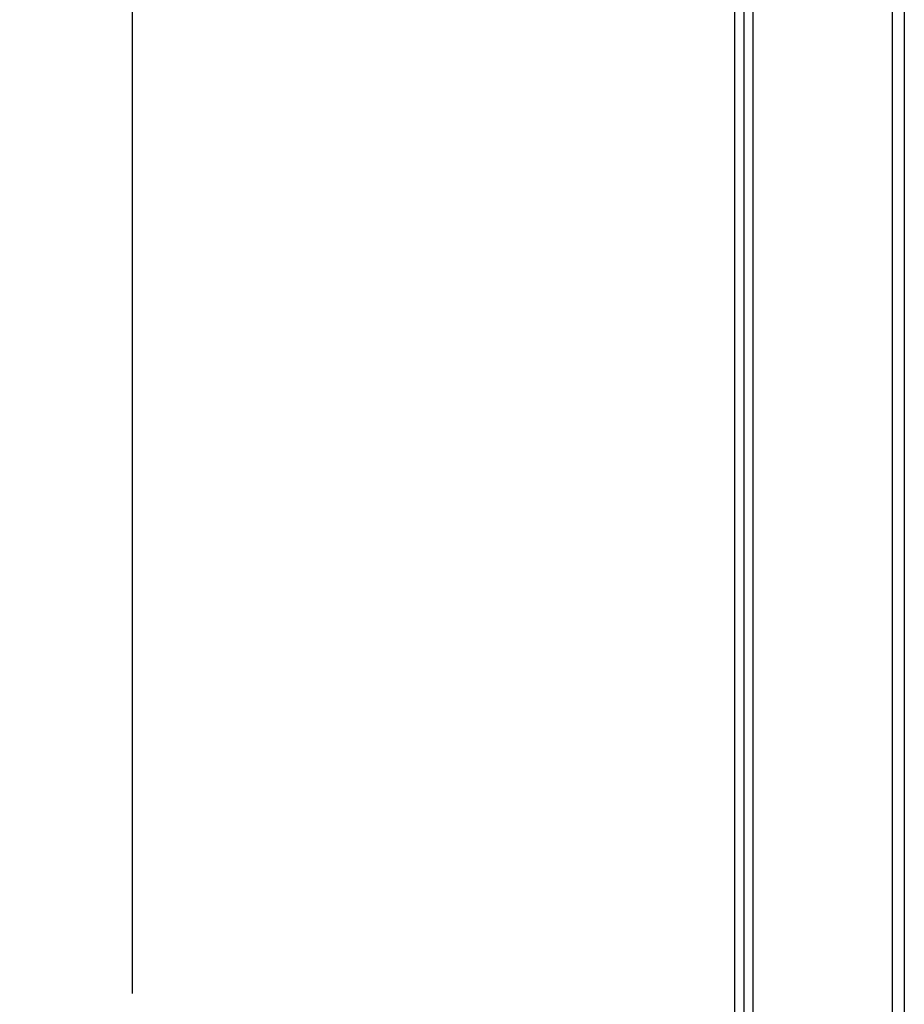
# Paper-space layout 'Wall Base Bracket' of a CAD drawing. Header units: millimetres. Extents: x 2123 to 18395, y 1042 to 15955.
# Tile 2 of 48: x 2123 to 3287, y 4481 to 5777. Entities that reach past the tile are written whole.
import ezdxf

# ---------------------------------------------------------------- set-up
doc = ezdxf.new("R2010")
doc.units = ezdxf.units.MM
doc.layers.add('COMPONENT_GEOMETRY', color=7, linetype='Continuous')
doc.styles.add('SLDTEXTSTYLE1', font='TXT', dxfattribs={"width": 0.75})
doc.dimstyles.new('SLDDIMSTYLE0', dxfattribs={"dimtxt": 100, "dimasz": 6.604, "dimexe": 0, "dimexo": 0.0625, "dimgap": 25, "dimtad": 0, "dimtih": 1, "dimtoh": 1, "dimdec": 0, "dimlfac": 0.5, "dimrnd": 1e-09, "dimzin": 12, "dimdsep": 46, "dimtxsty": 'SLDTEXTSTYLE1', "dimsah": 1, "dimcen": 0.09, "dimadec": 0, "dimazin": 3, "dimtfac": 1, "dimtdec": 0, "dimtofl": 0, "dimtmove": 0, "dimatfit": 3, "dimfxl": 1, "dimfrac": 2, "dimtolj": 1, "dimtzin": 12, "dimarcsym": 0})

# ---------------------------------------------------------------- blocks, each defined once
blk = doc.blocks.new('_D_17')
at = {"layer": 'COMPONENT_GEOMETRY', "color": 7, "ltscale": 2}
for p, q in [((3268.4, 7323.7), (2264.5, 7323.7)), ((2270.9, 7323.7), (2270.9, 4495.4)), ((2270.9, 1508.3), (2270.9, 4336.6)), ((2923.8, 1508.3), (2264.5, 1508.3))]:
    blk.add_line(p, q, dxfattribs=at)
for points in [[(2270.9, 7323.7), (2269.9, 7317.1), (2271.9, 7317.1)], [(2270.9, 1508.3), (2271.9, 1514.9), (2269.9, 1514.9)]]:
    blk.add_solid(points, dxfattribs=at)
at = {"layer": 'COMPONENT_GEOMETRY', "color": 7, "ltscale": 2, "insert": (2123.1, 4465.5), "char_height": 100, "attachment_point": 1, "style": 'SLDTEXTSTYLE1'}
blk.add_mtext('2908', dxfattribs=at)

psp = doc.layouts.new('Wall Base Bracket')

# ---------------------------------------------------------------- linework, layer by layer
at = {"color": 7, "linetype": 'Continuous', "lineweight": 25, "ltscale": 2}
psp.add_line((3063.37, 7303.27), (3063.37, 1716.15), dxfattribs=at)
at = {"color": 8, "linetype": 'Continuous', "lineweight": 25, "ltscale": 2}
for p, q in [((3075.68, 7303.27), (3075.68, 1690.19)), ((3087.34, 7303.27), (3087.34, 1665.62)), ((3270.75, 7303.27), (3270.75, 1555.27)), ((3286.68, 7303.27), (3286.68, 1555.27))]:
    psp.add_line(p, q, dxfattribs=at)

# ---------------------------------------------------------------- dimensions: what is measured, and where the dimension line sits
at = {"layer": 'COMPONENT_GEOMETRY', "color": 7, "ltscale": 2}
dim = psp.add_linear_dim(base=(2270.88, 1508.27), p1=(3270.9, 7323.73), p2=(2926.37, 1508.27), angle=90, dimstyle='SLDDIMSTYLE0', dxfattribs=at)
dim.commit()
dim.dimension.update_dxf_attribs({"geometry": '_D_17', "text_midpoint": (2270.88, 4416), "dimtype": 160})

doc.saveas('drawing.dxf')
